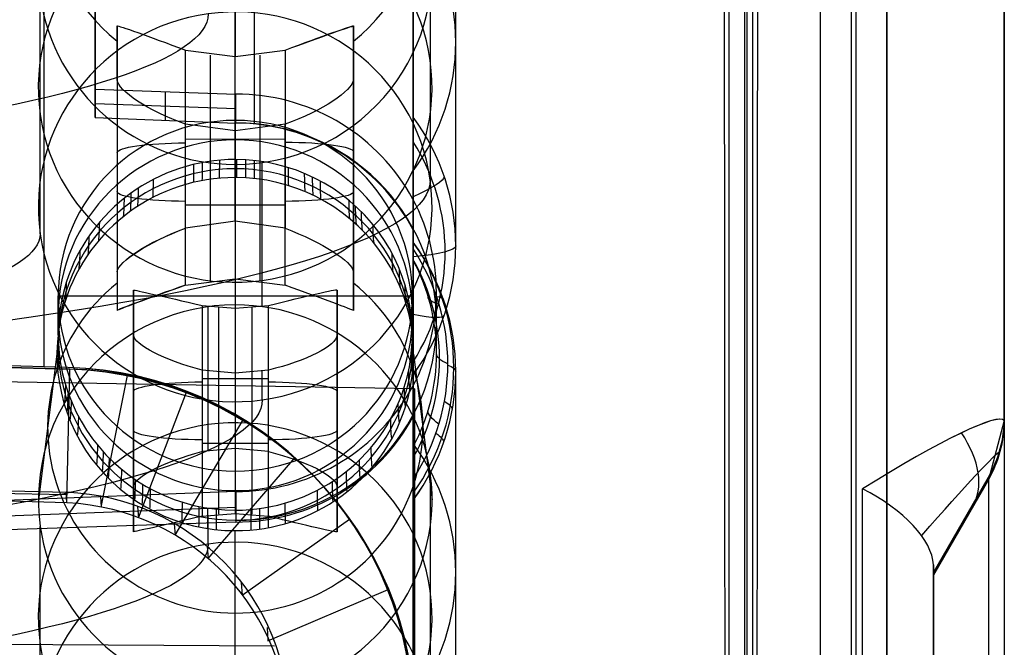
# Model space of a CAD drawing. Extents: x -15 to 7, y 1 to 148.
# Tile 53 of 194: x 3.18 to 7.35, y 115.62 to 118.27. Entities that reach past the tile are written whole.
import ezdxf

# ---------------------------------------------------------------- set-up
doc = ezdxf.new("R2010")
doc.units = 0
doc.layers.add('DEFAULT', color=7, linetype='CONTINUOUS')

msp = doc.modelspace()

# ---------------------------------------------------------------- linework, layer by layer
at = {"layer": 'DEFAULT', "color": 254}
for p, q in [((6.8479, 145.748, -5.3803), (6.8479, 113.9125, -0.9667)), ((6.2556, 145.6234, -6.3778), (6.2556, 114.1894, -2.0199)), ((6.6979, 145.589, -5.4592), (6.6979, 114.0038, -1.0803)), ((6.8479, 113.7752, -1.9572), (6.8479, 145.6106, -6.3708)), ((6.7188, 113.8793, -1.8707), (6.7188, 145.4994, -6.2544)), ((6.282, 114.7344, -1.0756), (6.282, 144.6203, -5.2189)), ((6.1819, 114.7201, -1.1796), (6.1819, 144.6057, -5.3229)), ((7.345, 116.5846, -53.9884), (7.345, 139.9844, -53.9884)), ((3.2842, 116.8059, -107.1217), (3.2842, 139.6823, -102.2592)), ((6.5659, 139.5964, -102.1896), (6.5659, 114.9266, -107.4333)), ((7.345, 116.5785, -106.2646), (7.345, 139.4301, -101.4073)), ((6.2477, 114.1537, -2.3178), (6.2477, 136.9718, -5.4813)), ((4.845, 26.5854, -55.5486), (4.845, 135.6283, -55.5486)), ((4.845, 115.3038, -104.8425), (4.845, 134.9216, -100.6726)), ((4.845, 119.5763, -5.5102), (4.845, 117.8629, -17.8693)), ((5.0252, 117.3179, -17.7937), (5.0252, 119.0311, -5.4364)), ((4.9173, 118.6005, -9.3742), (4.9173, 117.5969, -16.6137)), ((3.5, 118.499, -2.9445), (3.5, 117.9813, -2.8727)), ((4.845, 116.7728, -17.7182), (4.845, 118.4858, -5.3626)), ((3.5, 117.9173, -3.3378), (3.5, 118.4449, -3.3378)), ((3.2681, 117.3688, -16.5939), (3.2681, 118.3741, -9.3428)), ((4.0927, 118.1185, -6.3312), (4.0927, 118.3565, -4.81)), ((4.0927, 118.3565, -4.81), (4.0927, 118.1185, -6.3312)), ((3.5927, 118.2487, -6.6594), (3.5927, 117.2076, -6.515)), ((3.5927, 118.0222, -8.0621), (3.5927, 118.2487, -6.6594)), ((4.5927, 117.2076, -6.515), (4.5927, 118.2487, -6.6594)), ((4.5927, 118.2487, -6.6594), (4.5927, 118.0222, -8.0621)), ((3.5, 118.1802, -3.7798), (3.5, 118.1802, -2.9003)), ((3.5927, 118.147, -7.2886), (3.5927, 117.1181, -7.2886)), ((3.8822, 117.3927, -6.238), (3.8822, 118.146, -6.3425)), ((3.8822, 118.146, -6.3425), (4.0927, 118.1185, -6.3312)), ((4.0927, 118.1185, -6.3312), (4.3032, 118.146, -6.3425)), ((4.3032, 118.146, -6.3425), (4.3032, 117.3927, -6.238)), ((4.5927, 117.1181, -7.2886), (4.5927, 118.147, -7.2886)), ((3.9874, 117.4147, -6.2374), (3.9874, 118.125, -6.3358)), ((4.0927, 117.4222, -6.2347), (4.0927, 118.1185, -6.3312)), ((4.198, 117.4147, -6.2374), (4.198, 118.125, -6.3358)), ((3.5927, 118.0222, -8.0621), (3.5927, 117.044, -7.9265)), ((4.5927, 118.0222, -8.0621), (4.5927, 117.044, -7.9265)), ((3.5, 117.9813, -2.8727), (4.0948, 117.96, -2.8645)), ((3.5, 117.8615, -3.7432), (3.5, 117.9813, -2.8727)), ((3.7974, 117.8494, -3.7497), (3.7974, 117.9706, -2.8686)), ((4.0948, 117.8373, -3.7561), (4.0948, 117.96, -2.8645)), ((3.5, 117.9208, -3.3119), (4.0948, 117.8988, -3.3089)), ((3.5, 117.8615, -3.7432), (4.0948, 117.8373, -3.7561)), ((4.0927, 117.6834, -4.1176), (4.0927, 117.8486, -2.9258)), ((4.0927, 117.8486, -2.9258), (4.0927, 116.3649, -2.7201)), ((4.0927, 117.8039, -8.342), (3.8822, 117.8324, -8.3385)), ((3.8822, 117.1515, -8.2441), (3.8822, 117.8324, -8.3385)), ((3.9874, 117.1716, -8.2506), (3.9874, 117.8112, -8.3393)), ((4.3032, 117.8324, -8.3385), (4.0927, 117.8039, -8.342)), ((4.0927, 117.6625, -9.2454), (4.0927, 117.8039, -8.342)), ((4.0927, 117.8039, -8.342), (4.0927, 117.178, -8.2552)), ((4.198, 117.1716, -8.2506), (4.198, 117.8112, -8.3393)), ((4.3032, 117.1515, -8.2441), (4.3032, 117.8324, -8.3385)), ((3.8822, 117.7691, -6.2902), (4.0927, 117.7701, -6.2829)), ((4.0927, 117.7701, -6.2829), (4.3032, 117.7691, -6.2902)), ((3.5927, 117.6464, -8.0101), (3.5927, 117.6464, -6.5759)), ((4.207, 117.0615, -13.6379), (4.207, 117.6703, -9.2464)), ((4.5927, 117.6464, -8.0101), (4.5927, 117.6464, -6.5759)), ((4.0927, 117.607, -4.7061), (4.0927, 117.4222, -6.2347)), ((3.8822, 117.4922, -8.2914), (4.0927, 117.4912, -8.2986)), ((4.0927, 117.4912, -8.2986), (4.3032, 117.4922, -8.2914)), ((4.0927, 117.4222, -6.2347), (3.8822, 117.3927, -6.238)), ((4.3032, 117.3927, -6.238), (4.0927, 117.4222, -6.2347)), ((4.845, 117.3859, -3.7245), (4.845, 117.2555, -4.6721)), ((4.845, 117.3048, -4.9823), (4.845, 117.3328, -5.1992)), ((4.845, 117.3328, -5.1992), (4.845, 115.6194, -17.5583)), ((4.845, 117.2555, -4.6721), (4.845, 117.3048, -4.9823)), ((3.5927, 117.2076, -6.515), (3.5927, 117.044, -7.9265)), ((3.8822, 117.1515, -8.2441), (4.0927, 117.178, -8.2552)), ((4.0927, 117.178, -8.2552), (4.0927, 117.0682, -9.163)), ((4.0927, 117.178, -8.2552), (4.3032, 117.1515, -8.2441)), ((4.5927, 117.044, -7.9265), (4.5927, 117.2076, -6.515)), ((3.3437, 117.1067, -2.8229), (4.8417, 117.1067, -2.8229)), ((3.3437, 116.9415, -4.0148), (3.3437, 117.1067, -2.8229)), ((3.6625, 116.9401, -15.3285), (3.6625, 117.1311, -13.9512)), ((3.6625, 117.1311, -13.9512), (3.6625, 116.2995, -13.8359)), ((4.5229, 117.1311, -13.9512), (4.5229, 116.9401, -15.3285)), ((4.5229, 116.2995, -13.8359), (4.5229, 117.1311, -13.9512)), ((4.8417, 116.9415, -4.0148), (4.8417, 117.1067, -2.8229)), ((4.9439, 116.8626, -4.6114), (4.9437, 117.1201, -2.7406)), ((3.952, 117.0654, -13.6394), (4.0927, 117.0543, -13.6329)), ((3.952, 117.0654, -13.6394), (3.952, 116.4474, -13.5537)), ((3.9784, 116.4516, -13.5533), (3.9784, 117.0604, -9.1619)), ((4.0223, 117.0569, -13.6357), (4.0223, 116.4567, -13.5525)), ((4.0927, 117.0543, -13.6329), (4.2334, 117.0654, -13.6394)), ((4.0927, 117.0543, -13.6329), (4.0927, 116.4599, -13.5505)), ((4.1631, 117.0569, -13.6357), (4.1631, 116.4567, -13.5525)), ((4.2334, 116.4474, -13.5537), (4.2334, 117.0654, -13.6394)), ((3.6625, 116.196, -14.5822), (3.6625, 117.0436, -14.5822)), ((4.5229, 116.196, -14.5822), (4.5229, 117.0436, -14.5822)), ((3.3843, 116.8033, -104.5629), (-1.5, 116.9312, -104.6664)), ((3.6625, 116.1085, -15.2132), (3.6625, 116.9401, -15.3285)), ((4.5229, 116.9401, -15.3285), (4.5229, 116.1085, -15.2132)), ((3.3843, 116.8033, -107.1196), (0, 116.8919, -107.1913)), ((3.3843, 116.8033, -105.8771), (0, 116.8919, -105.8771)), ((3.3385, 116.86, -4.6026), (3.2602, 116.2438, -9.0475)), ((4.8468, 116.86, -4.6026), (4.9252, 116.2438, -9.0475)), ((3.3843, 116.8033, -107.1196), (3.3843, 116.8033, -104.5629)), ((3.952, 116.7921, -15.6107), (3.952, 116.1741, -15.525)), ((4.0927, 116.7796, -15.6139), (3.952, 116.7921, -15.6107)), ((4.0223, 116.7829, -15.6119), (4.0223, 116.1827, -15.5287)), ((4.2334, 116.7921, -15.6107), (4.0927, 116.7796, -15.6139)), ((4.0927, 116.7796, -15.6139), (4.0927, 116.1853, -15.5315)), ((4.1631, 116.7829, -15.6119), (4.1631, 116.1827, -15.5287)), ((4.207, 116.6661, -16.4897), (4.207, 116.788, -15.611)), ((4.2334, 116.1741, -15.525), (4.2334, 116.7921, -15.6107)), ((5.0252, 115.0743, -17.4827), (5.0252, 116.7875, -5.1254)), ((3.952, 116.7562, -13.5965), (4.0927, 116.7569, -13.5916)), ((4.0927, 116.7569, -13.5916), (4.2334, 116.7562, -13.5965)), ((3.6625, 116.6198, -15.2841), (3.6625, 116.6198, -13.8803)), ((4.5229, 116.6198, -15.2841), (4.5229, 116.6198, -13.8803)), ((4.845, 116.4691, -4.5539), (4.845, 116.5957, -3.6354)), ((7.345, 116.5785, -55.0417), (7.278, 116.3285, -55.0417)), ((7.345, 116.5785, -55.0417), (7.345, 116.5785, -106.2646)), ((3.952, 116.4833, -15.5679), (4.0927, 116.4827, -15.5727)), ((4.0927, 116.4827, -15.5727), (4.2334, 116.4833, -15.5679)), ((4.845, 116.332, -4.8454), (4.845, 116.4691, -4.5539)), ((4.0927, 116.4599, -13.5505), (3.952, 116.4474, -13.5537)), ((4.2334, 116.4474, -13.5537), (4.0927, 116.4599, -13.5505)), ((4.0927, 116.3649, -2.7201), (4.0927, 116.1996, -3.9119)), ((4.9173, 116.357, -9.0632), (4.9173, 115.3533, -16.3026)), ((4.845, 116.2422, -5.0516), (4.845, 116.332, -4.8454)), ((7.045, 115.9363, -54.4143), (7.278, 116.3399, -54.4143)), ((7.045, 115.9249, -55.0343), (7.278, 116.3285, -55.0417)), ((7.278, 116.3285, -80.8418), (7.045, 115.9249, -80.8418)), ((7.278, 116.3285, -55.0417), (7.278, 116.3285, -106.2646)), ((4.0948, 116.2781, -2.6313), (-0.9789, 116.0846, -2.6492)), ((3.6625, 116.2995, -13.8359), (3.6625, 116.1085, -15.2132)), ((4.0948, 116.2781, -2.6313), (4.0948, 116.1495, -3.566)), ((4.5229, 116.1085, -15.2132), (4.5229, 116.2995, -13.8359)), ((6.745, 114.3991, -107.5197), (6.745, 116.2894, -107.1179)), ((4.845, 114.5293, -17.4071), (4.845, 116.2422, -5.0516)), ((-0.9789, 116.0247, -3.0843), (4.0948, 116.2122, -3.1101)), ((3.952, 116.1741, -15.525), (4.0927, 116.1853, -15.5315)), ((3.9784, 116.056, -16.4068), (3.9784, 116.178, -15.5265)), ((4.0927, 116.1853, -15.5315), (4.2334, 116.1741, -15.525)), ((4.0948, 116.1495, -3.566), (-0.9788, 115.9794, -3.4135)), ((3.2681, 115.1253, -16.2829), (3.2681, 116.1305, -9.0318)), ((4.0927, 115.419, -8.9343), (4.0927, 116.113, -4.499)), ((7.1615, 116.1267, -106.5501), (7.1615, 116.1267, -55.038)), ((7.045, 115.9683, -106.7902), (7.045, 114.1158, -107.184)), ((7.045, 115.9249, -106.6493), (7.045, 115.9683, -106.7902)), ((7.045, 115.9249, -106.6493), (7.045, 115.9249, -55.0343)), ((7.045, 87.8847, -67.3442), (7.045, 115.9249, -67.3442))]:
    msp.add_line(p, q, dxfattribs=at)
at = {"layer": 'DEFAULT', "color": 7}
for p, q in [((3.3896, 116.7966, -106.882), (-0.2497, 116.8919, -106.9591)), ((1.0003, 116.8592, -103.9118), (3.3896, 116.7966, -103.9744)), ((4.8503, 116.7123, -91.8507), (1.0003, 116.7795, -91.8507)), ((3.3801, 116.2309, -106.9871), (3.3927, 116.7965, -106.8819)), ((3.3896, 116.7966, -103.9744), (3.3896, 116.7966, -106.882)), ((3.3927, 116.7965, -106.8819), (3.3896, 116.7966, -106.882)), ((3.5258, 116.2128, -106.987), (3.6374, 116.7694, -106.8812)), ((3.6836, 116.1668, -106.9926), (3.8859, 116.6982, -106.8897)), ((4.8503, 115.3923, -91.8507), (4.8503, 116.7123, -91.8507)), ((3.8384, 116.0933, -107.0041), (4.1255, 116.5813, -106.908)), ((3.9776, 115.9955, -107.0211), (4.3442, 116.4206, -106.9362)), ((-0.2497, 116.3702, -107.3022), (3.3778, 116.2752, -107.2253)), ((3.3784, 116.2646, -107.1685), (-0.2497, 116.3365, -107.1208)), ((3.3801, 116.2309, -106.9871), (-0.2497, 116.326, -107.0644)), ((3.3801, 116.2309, -106.9871), (3.3778, 116.2752, -107.2253)), ((3.5226, 116.2587, -107.225), (3.5258, 116.2128, -106.987)), ((3.6798, 116.2142, -107.2302), (3.6836, 116.1668, -106.9926)), ((3.8343, 116.1424, -107.2413), (3.8384, 116.0933, -107.0041)), ((4.1216, 115.8395, -107.0504), (4.5761, 116.1615, -106.9848)), ((3.9734, 116.0465, -107.258), (3.9776, 115.9955, -107.0211)), ((4.1179, 115.893, -107.2868), (4.1216, 115.8395, -107.0504)), ((4.2305, 115.6472, -107.0884), (4.7394, 115.8633, -107.0437)), ((4.2277, 115.7027, -107.3243), (4.2305, 115.6472, -107.0884)), ((-0.2497, 115.6509, -107.4551), (4.2589, 115.6263, -107.3397))]:
    msp.add_line(p, q, dxfattribs=at)
at = {"layer": 'DEFAULT', "color": 254, "extrusion": (1, 2.57381e-12, 1.50234e-11)}
msp.add_arc((61.766, -493.8639, 6.5659), 496.2411, 80.278902, 83.935395, dxfattribs=at)
at = {"layer": 'DEFAULT', "color": 254, "extrusion": (1, 0, 0)}
for centre, radius, start, end in [((61.766, -493.8639, 7.345), 495.4414, 80.278902, 83.935395), ((61.766, -493.8639, 4.1725), 493.3027, 83.407103, 83.473818)]:
    msp.add_arc(centre, radius, start, end, dxfattribs=at)
at = {"layer": 'DEFAULT', "color": 254, "extrusion": (0.999657, 0.003595, 0.025929)}
msp.add_arc((61.6622, -494.4376, 6.5616), 496.646, 80.377237, 83.85852, dxfattribs=at)
at = {"layer": 'DEFAULT', "color": 254, "extrusion": (0.999657, -0.003595, -0.025929)}
msp.add_arc((61.7415, -493.8771, 5.8953), 496.4181, 80.374756, 83.860878, dxfattribs=at)
at = {"layer": 'DEFAULT', "color": 254, "extrusion": (-1.44345e-14, 0.137324, 0.990526)}
for centre, start, end in [((-4.0927, -118.6499, 9.2338), 309.0583, 50.9417), ((-4.0927, -116.3849, 9.2338), 309.0583, 90), ((-4.0927, -116.3849, 9.2338), 90, 230.9417)]:
    msp.add_arc(centre, 0.7935, start, end, dxfattribs=at)
at = {"layer": 'DEFAULT', "color": 254, "extrusion": (-1.20287e-14, 0.137324, 0.990526)}
msp.add_arc((-4.0927, -118.6499, 9.2338), 0.7935, 129.0583, 230.9417, dxfattribs=at)
at = {"layer": 'DEFAULT', "color": 254, "extrusion": (-6.57616e-15, 0.990526, -0.137324)}
msp.add_arc((1.2073, -0.3132, 120.0903), 5.4143, 179.9914, 270.3988, dxfattribs=at)
at = {"layer": 'DEFAULT', "color": 254, "extrusion": (-0.007111, 0.137321, 0.990501)}
for centre, start, end in [((-10.1885, -118.2833, 3.3398), 184.957, 4.957), ((-10.1624, -118.2847, -0.3423), 184.957, 4.957), ((-10.1885, -118.2833, 3.3397), 4.957, 184.957), ((-10.1624, -118.2847, -0.3423), 4.957, 184.957), ((-10.0725, -116.0213, 3.3398), 184.957, 4.957), ((-10.0464, -116.0226, -0.3423), 184.957, 4.957), ((-10.0725, -116.0213, 3.3397), 4.957, 184.957)]:
    msp.add_arc(centre, 0.8325, start, end, dxfattribs=at)
at = {"layer": 'DEFAULT', "color": 254, "extrusion": (1, -1.08698e-12, -9.66455e-12)}
msp.add_arc((61.766, -493.8639, 4.845), 493.2851, 83.35511, 83.525903, dxfattribs=at)
at = {"layer": 'DEFAULT', "color": 254, "extrusion": (-2.5408e-14, 0.137324, 0.990526)}
msp.add_arc((-4.0948, -118.6499, 4.7617), 0.9303, 143.7404, 216.2596, dxfattribs=at)
at = {"layer": 'DEFAULT', "color": 254, "extrusion": (-0.000867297, 0.136835, 0.990593)}
for centre in [(-4.8436, -118.6253, 6.9384), (-4.8294, -116.3603, 6.9395)]:
    msp.add_arc(centre, 0.8325, 89.6412, 187.5339, dxfattribs=at)
at = {"layer": 'DEFAULT', "color": 254, "extrusion": (0.000627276, 0.136406, 0.990653)}
for centre in [(-3.5478, -118.6737, 6.8935), (-3.5581, -116.4088, 6.8956)]:
    msp.add_arc(centre, 0.8325, 8.1533, 90.2603, dxfattribs=at)
at = {"layer": 'DEFAULT', "color": 254, "extrusion": (1, -2.9374e-10, -2.54975e-09)}
msp.add_arc((61.766, -493.864, 3.5), 493.3204, 83.410055, 83.470773, dxfattribs=at)
at = {"layer": 'DEFAULT', "color": 254, "extrusion": (1.42195e-14, 0.990526, -0.137324)}
msp.add_arc((1.2073, -0.3132, 119.4745), 5.1857, 180.009, 270.4164, dxfattribs=at)
at = {"layer": 'DEFAULT', "color": 254, "extrusion": (0.354228, 0.934935, -0.020482)}
msp.add_arc((38.2091, -4.3768, 111.9639), 0.3273, 1.6979, 86.4953, dxfattribs=at)
at = {"layer": 'DEFAULT', "color": 254, "extrusion": (-0.354226, 0.934935, -0.02048)}
msp.add_arc((-45.8632, -4.4364, 109.0645), 0.3273, 93.5048, 178.3021, dxfattribs=at)
at = {"layer": 'DEFAULT', "color": 254, "extrusion": (-0.344597, 0.938693, -0.010464)}
msp.add_arc((-44.7332, -5.5251, 109.4863), 0.3287, 93.7182, 178.0703, dxfattribs=at)
at = {"layer": 'DEFAULT', "color": 254, "extrusion": (0.3357, 0.902913, -0.26843)}
msp.add_arc((37.434, 22.3083, 109.9339), 0.3309, 268.3419, 352.3875, dxfattribs=at)
at = {"layer": 'DEFAULT', "color": 254, "extrusion": (-0.336013, 0.902897, -0.268091)}
msp.add_arc((-45.1402, 21.5011, 107.18), 0.3308, 187.6106, 271.6695, dxfattribs=at)
at = {"layer": 'DEFAULT', "color": 254, "extrusion": (-0.008727, 0.137319, 0.990488)}
msp.add_arc((-11.5144, -115.8924, 13.3252), 0.849, 86.3962, 266.4004, dxfattribs=at)
at = {"layer": 'DEFAULT', "color": 254, "extrusion": (8.43624e-16, 0.137324, 0.990526)}
msp.add_arc((-4.0927, -116.3849, 13.2854), 0.749, 270, 90, dxfattribs=at)
at = {"layer": 'DEFAULT', "color": 254, "extrusion": (-1.26646e-14, 0.137324, 0.990526)}
msp.add_arc((-4.0927, -116.3849, 13.2854), 0.749, 90, 270, dxfattribs=at)
at = {"layer": 'DEFAULT', "color": 254, "extrusion": (1, -1.28706e-07, 1.78435e-08)}
msp.add_arc((117.3571, -17.5105, 4.845), 0.6201, 199.5648, 324.6491, dxfattribs=at)
at = {"layer": 'DEFAULT', "color": 254, "extrusion": (1.01142e-13, 0.137324, 0.990526)}
msp.add_arc((-4.0948, -118.6499, -1.5146), 0.9303, 143.7406, 216.2594, dxfattribs=at)
at = {"layer": 'DEFAULT', "color": 254, "extrusion": (1, -4.5151e-07, -2.31056e-06)}
msp.add_arc((117.3571, -17.5105, 4.845), 0.6201, 199.5646, 324.6493, dxfattribs=at)
at = {"layer": 'DEFAULT', "color": 254, "extrusion": (-7.19126e-05, 0.136365, 0.990659)}
msp.add_arc((-4.1565, -116.3976, 12.3516), 0.849, 89.9701, 269.9701, dxfattribs=at)
at = {"layer": 'DEFAULT', "color": 254, "extrusion": (0.026004, 0.112885, 0.993268)}
msp.add_arc((22.2724, -114.5764, 9.6777), 0.8499, 220.7963, 282.8465, dxfattribs=at)
at = {"layer": 'DEFAULT', "color": 254, "extrusion": (0, 0.137324, 0.990526)}
msp.add_arc((-4.0927, -116.3849, 12.6838), 0.749, 270, 90, dxfattribs=at)
at = {"layer": 'DEFAULT', "color": 254, "extrusion": (-1.42109e-14, 0.137324, 0.990526)}
msp.add_arc((-4.0927, -116.3849, 12.6838), 0.749, 90, 270, dxfattribs=at)
at = {"layer": 'DEFAULT', "color": 254, "extrusion": (-6.86462e-14, 0.137324, 0.990526)}
msp.add_arc((-4.0927, -116.3849, 11.7855), 0.7503, 162.6494, 342.6494, dxfattribs=at)
at = {"layer": 'DEFAULT', "color": 254, "extrusion": (-2.22045e-15, 0.990526, -0.137324)}
for centre, start, end in [((-3.8927, 9.6421, 117.5016), 0, 88), ((-3.8927, 8.2216, 117.5318), 272, 0), ((-3.9625, 2.266, 117.5035), 0, 88), ((-3.9625, 0.8754, 117.5314), 272, 0)]:
    msp.add_arc(centre, 0.3, start, end, dxfattribs=at)
at = {"layer": 'DEFAULT', "color": 254, "extrusion": (-2.66454e-15, 0.990526, -0.137324)}
for centre, start, end in [((-4.2927, 9.6421, 117.5048), 92, 180), ((-4.2927, 8.2216, 117.5318), 180, 268), ((-4.2229, 2.266, 117.5035), 92, 180), ((-4.2229, 0.8754, 117.5314), 180, 268)]:
    msp.add_arc(centre, 0.3, start, end, dxfattribs=at)
at = {"layer": 'DEFAULT', "color": 254, "extrusion": (1.36143e-13, 0.137324, 0.990526)}
msp.add_arc((-4.0971, -118.65, -1.6988), 0.8831, 147.8799, 212.1174, dxfattribs=at)
at = {"layer": 'DEFAULT', "color": 254, "extrusion": (2.0424e-08, 0.137324, 0.990526)}
msp.add_arc((-4.0927, -116.3849, 12.0821), 0.749, 270, 342.6494, dxfattribs=at)
at = {"layer": 'DEFAULT', "color": 254, "extrusion": (0.995945, 0.089116, -0.012355)}
msp.add_arc((150.5338, -8.5882, 14.5471), 34, 172.13856, 173.13856, dxfattribs=at)
at = {"layer": 'DEFAULT', "color": 254, "extrusion": (-2.01206e-08, 0.137324, 0.990526)}
msp.add_arc((-4.0927, -116.3849, 12.0821), 0.749, 162.6487, 270.0007, dxfattribs=at)
at = {"layer": 'DEFAULT', "color": 254, "extrusion": (0.99997, -0.007669, 0.001063)}
msp.add_arc((151.3892, -8.7899, 3.1914), 34, 172.10718, 173.10719, dxfattribs=at)
at = {"layer": 'DEFAULT', "color": 254, "extrusion": (0.998379, -0.056374, 0.007816)}
msp.add_arc((151.4071, -8.7594, -2.5378), 34, 172.11958, 173.11958, dxfattribs=at)
at = {"layer": 'DEFAULT', "color": 254, "extrusion": (0.994346, -0.105187, 0.014583)}
msp.add_arc((151.1466, -8.6397, -8.2897), 34, 172.15102, 173.15102, dxfattribs=at)
at = {"layer": 'DEFAULT', "color": 254, "extrusion": (0.959201, 0.280046, -0.038825)}
msp.add_arc((145.5538, -7.1674, 36.8305), 34, 172.42516, 173.42516, dxfattribs=at)
at = {"layer": 'DEFAULT', "color": 254, "extrusion": (0.972002, 0.232745, -0.032267)}
msp.add_arc((147.2113, -7.6463, 31.3252), 34, 172.32527, 173.32527, dxfattribs=at)
at = {"layer": 'DEFAULT', "color": 254, "extrusion": (0.982389, 0.185077, -0.025659)}
msp.add_arc((148.5933, -8.0441, 25.7668), 34, 172.24425, 173.24425, dxfattribs=at)
at = {"layer": 'DEFAULT', "color": 254, "extrusion": (0.954656, -0.29489, 0.040883)}
msp.add_arc((147.3888, -7.3196, -30.7419), 34, 172.46064, 173.46064, dxfattribs=at)
at = {"layer": 'DEFAULT', "color": 254, "extrusion": (-1.2527e-10, 0.990526, -0.137324)}
msp.add_arc((1.2073, -0.3132, 118.7642), 6.1246, 179.94515, 270.35255, dxfattribs=at)
at = {"layer": 'DEFAULT', "color": 254, "extrusion": (-7.63138e-09, 0.137325, 0.990526)}
msp.add_arc((-4.0927, -116.3849, 11.4888), 0.7542, 270, 342.6494, dxfattribs=at)
at = {"layer": 'DEFAULT', "color": 254, "extrusion": (0.885845, 0.459585, -0.063716)}
msp.add_arc((136.4081, -4.5796, 57.6259), 34, 172.99847, 173.99847, dxfattribs=at)
at = {"layer": 'DEFAULT', "color": 254, "extrusion": (1.31901e-08, 0.137325, 0.990526)}
msp.add_arc((-4.0927, -116.3849, 11.4888), 0.7541, 162.6488, 270.0007, dxfattribs=at)
at = {"layer": 'DEFAULT', "color": 254, "extrusion": (0.920856, -0.386209, 0.053543)}
msp.add_arc((143.8931, -6.1899, -41.6101), 34, 172.72466, 173.72467, dxfattribs=at)
at = {"layer": 'DEFAULT', "color": 254, "extrusion": (0.90046, -0.430818, 0.059728)}
msp.add_arc((141.7371, -5.5182, -46.935), 34, 172.88413, 173.88413, dxfattribs=at)
at = {"layer": 'DEFAULT', "color": 254, "extrusion": (0.877997, -0.474131, 0.065732)}
msp.add_arc((139.3359, -4.7891, -52.1161), 34, 173.05989, 174.05989, dxfattribs=at)
at = {"layer": 'DEFAULT', "color": 254, "extrusion": (-0.318867, 0.93882, -0.130156)}
msp.add_arc((-42.136, -3.3787, 111.1494), 0.4, 182.5312, 231.6901, dxfattribs=at)
at = {"layer": 'DEFAULT', "color": 254, "extrusion": (0.836037, 0.543476, -0.075346)}
msp.add_arc((130.3333, -2.9434, 67.279), 34, 173.38856, 174.38856, dxfattribs=at)
at = {"layer": 'DEFAULT', "color": 254, "extrusion": (0.77799, 0.622325, -0.086278)}
msp.add_arc((123.3119, -1.148, 76.3061), 34, 173.84395, 174.84395, dxfattribs=at)
at = {"layer": 'DEFAULT', "color": 254, "extrusion": (0.807907, 0.583727, -0.080927)}
msp.add_arc((126.9249, -2.0587, 71.8933), 34, 173.60914, 174.60914, dxfattribs=at)
at = {"layer": 'DEFAULT', "color": 254, "extrusion": (0.768158, -0.634194, 0.087923)}
msp.add_arc((127.3381, -1.4105, -71.3728), 34, 173.92115, 174.92115, dxfattribs=at)
at = {"layer": 'DEFAULT', "color": 254, "extrusion": (0.735688, -0.670904, 0.093013)}
msp.add_arc((123.7344, -0.4753, -75.819), 34, 174.17631, 175.17631, dxfattribs=at)
at = {"layer": 'DEFAULT', "color": 254, "extrusion": (-0.701325, 0.706088, -0.097891)}
msp.add_arc((-119.8994, 0.4813, 80.0937), 34, 4.55342, 5.55342, dxfattribs=at)
at = {"layer": 'DEFAULT', "color": 254, "extrusion": (0.640956, 0.760306, -0.105407)}
msp.add_arc((106.8577, 2.6343, 91.9577), 34, 174.92199, 175.92199, dxfattribs=at)
at = {"layer": 'DEFAULT', "color": 254, "extrusion": (-0.344597, 0.906136, -0.245299)}
msp.add_arc((-45.3462, 20.2012, 106.5661), 0.3287, 7.4792, 91.8313, dxfattribs=at)
at = {"layer": 'DEFAULT', "color": 254, "extrusion": (-0.354226, 0.905245, -0.234639)}
msp.add_arc((-46.3807, 18.9281, 106.3577), 0.3273, 7.3884, 92.1857, dxfattribs=at)
at = {"layer": 'DEFAULT', "color": 254, "extrusion": (0.354228, 0.905245, -0.234637)}
msp.add_arc((38.7583, 19.6277, 109.2571), 0.3273, 87.8142, 172.6116, dxfattribs=at)
at = {"layer": 'DEFAULT', "color": 254, "extrusion": (-0.628165, 0.770709, -0.106849)}
msp.add_arc((-111.6719, 2.4027, 87.9859), 34, 3.97718, 4.97718, dxfattribs=at)
at = {"layer": 'DEFAULT', "color": 254, "extrusion": (1.7183e-10, 0.990526, -0.137324)}
msp.add_arc((1.2073, -0.3132, 118.5356), 4.4754, 180.0751, 270.4825, dxfattribs=at)
at = {"layer": 'DEFAULT', "color": 254, "extrusion": (0.562185, 0.819177, -0.113569)}
msp.add_arc((97.4403, 4.5243, 98.5525), 34, 175.54337, 176.54337, dxfattribs=at)
at = {"layer": 'DEFAULT', "color": 254, "extrusion": (8.55939e-05, 0.136838, 0.990594)}
msp.add_arc((-4.022, -116.3933, 11.0124), 0.9217, 144.4929, 215.5784, dxfattribs=at)
at = {"layer": 'DEFAULT', "color": 254, "extrusion": (1.0198e-05, 0.134155, 0.99096)}
msp.add_arc((-4.0859, -116.4197, 10.5887), 0.9304, 143.745, 216.2637, dxfattribs=at)
at = {"layer": 'DEFAULT', "color": 254, "extrusion": (9.92183e-06, 0.134155, 0.99096)}
msp.add_arc((-4.0862, -116.4197, 10.5887), 0.9304, 143.7453, 216.2631, dxfattribs=at)
at = {"layer": 'DEFAULT', "color": 254, "extrusion": (0.000291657, 0.990526, -0.137324)}
msp.add_arc((-4.5906, -1.5144, 118.6511), 0.4, 179.9977, 236.6589, dxfattribs=at)
at = {"layer": 'DEFAULT', "color": 254, "extrusion": (-0.00098358, 0.139375, 0.990239)}
msp.add_arc((-4.9201, -116.3315, 11.411), 0.8959, 146.3476, 212.8515, dxfattribs=at)
at = {"layer": 'DEFAULT', "color": 254, "extrusion": (0.478555, 0.869739, -0.120579)}
msp.add_arc((87.4613, 6.306, 104.1512), 34, 176.20423, 177.20423, dxfattribs=at)
at = {"layer": 'DEFAULT', "color": 254, "extrusion": (-0.464515, 0.877176, -0.12161)}
msp.add_arc((-93.0212, 6.1167, 101.1653), 34, 2.68472, 3.68472, dxfattribs=at)
at = {"layer": 'DEFAULT', "color": 254, "extrusion": (-0.375179, 0.918171, -0.127293)}
msp.add_arc((-82.7245, 7.7957, 106.3478), 34, 1.9775, 2.9775, dxfattribs=at)
at = {"layer": 'DEFAULT', "color": 254, "extrusion": (-0.007275, 0.143898, 0.989566)}
msp.add_arc((-9.9903, -115.9561, 12.0618), 0.8602, 147.6955, 206.5726, dxfattribs=at)
at = {"layer": 'DEFAULT', "color": 254, "extrusion": (-0.016451, 0.148629, 0.988756)}
msp.add_arc((-16.9266, -115.0914, 12.7283), 0.849, 145.8264, 201.6818, dxfattribs=at)
at = {"layer": 'DEFAULT', "color": 254, "extrusion": (-2.04705e-08, 0.137324, 0.990526)}
msp.add_arc((-4.0927, -116.3849, 12.0821), 0.749, 342.6491, 90.0001, dxfattribs=at)
at = {"layer": 'DEFAULT', "color": 254, "extrusion": (0.298218, 0.945455, -0.131076)}
for centre, start, end in [((65.9937, 9.364, 112.3097), 177.6325, 178.6325), ((-3.4449, 12.2349, 112.3097), 356.6325, 357.6325)]:
    msp.add_arc(centre, 34, start, end, dxfattribs=at)
at = {"layer": 'DEFAULT', "color": 254, "extrusion": (-0.328316, 0.944351, 0.020238)}
msp.add_arc((-42.1602, -10.125, 109.1907), 0.3318, 273.9303, 357.6949, dxfattribs=at)
at = {"layer": 'DEFAULT', "color": 254, "extrusion": (-0.335736, 0.941871, 0.012633)}
msp.add_arc((-43.0138, -9.2909, 108.9341), 0.3309, 273.7816, 357.8288, dxfattribs=at)
at = {"layer": 'DEFAULT', "color": 254, "extrusion": (-0.250234, 0.967759, -0.028717)}
msp.add_arc((-33.3852, -10.7247, 112.6236), 0.3159, 93.474, 179.3822, dxfattribs=at)
at = {"layer": 'DEFAULT', "color": 254, "extrusion": (0.3357, 0.941884, 0.012671)}
msp.add_arc((35.2993, -9.3299, 111.6832), 0.3309, 182.1719, 266.2176, dxfattribs=at)
at = {"layer": 'DEFAULT', "color": 254, "extrusion": (-0.282907, 0.95006, -0.131714)}
msp.add_arc((-72.0191, 9.2667, 110.4724), 34, 1.24608, 2.24608, dxfattribs=at)
at = {"layer": 'DEFAULT', "color": 254, "extrusion": (-4.33493e-13, 0.137324, 0.990526)}
msp.add_arc((-4.0927, -116.3849, 11.7855), 0.7503, 342.6494, 162.6494, dxfattribs=at)
at = {"layer": 'DEFAULT', "color": 254, "extrusion": (0.23003, 0.973143, -0.008823)}
msp.add_arc((23.0634, -12.9421, 114.9509), 0.3171, 0.8487, 86.3401, dxfattribs=at)
at = {"layer": 'DEFAULT', "color": 254, "extrusion": (-0.287274, 0.947763, -0.138634)}
msp.add_arc((-39.665, 10.6949, 110.221), 1, 344.7118, 2.2804, dxfattribs=at)
at = {"layer": 'DEFAULT', "color": 254, "extrusion": (-0.326963, 0.937977, -0.115297)}
msp.add_arc((-42.5375, 7.4596, 108.7952), 0.7, 165.0205, 182.6206, dxfattribs=at)
at = {"layer": 'DEFAULT', "color": 254, "extrusion": (0.000867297, 0.137814, 0.990458)}
msp.add_arc((-3.3611, -116.4047, 7.0616), 0.8325, 270.358, 8.2507, dxfattribs=at)
at = {"layer": 'DEFAULT', "color": 254, "extrusion": (-8.68734e-08, 0.137325, 0.990526)}
msp.add_arc((-4.0928, -116.3849, 11.4888), 0.7542, 342.6493, 89.9999, dxfattribs=at)
at = {"layer": 'DEFAULT', "color": 254, "extrusion": (-0.000627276, 0.138242, 0.990398)}
msp.add_arc((-4.6201, -116.3588, 7.1062), 0.8325, 187.6348, 269.7418, dxfattribs=at)
at = {"layer": 'DEFAULT', "color": 254, "extrusion": (-0.187729, 0.972915, -0.134883)}
msp.add_arc((-60.9115, 10.5009, 113.5474), 34, 0.49086, 1.49086, dxfattribs=at)
at = {"layer": 'DEFAULT', "color": 254, "extrusion": (0.106439, 0.984899, -0.136544)}
msp.add_arc((43.241, 11.4454, 116.1594), 34, 179.15458, 180.15458, dxfattribs=at)
at = {"layer": 'DEFAULT', "color": 254, "extrusion": (0.31869, 0.938879, -0.130164)}
msp.add_arc((33.3024, -2.9874, 113.7696), 0.4, 177.4702, 226.6778, dxfattribs=at)
at = {"layer": 'DEFAULT', "color": 254, "extrusion": (-0.090005, 0.986506, -0.136767)}
msp.add_arc((-49.4472, 11.4661, 115.5442), 34, 359.7149, 0.71491, dxfattribs=at)
at = {"layer": 'DEFAULT', "color": 254, "extrusion": (0.008624, 0.990489, -0.137319)}
msp.add_arc((31.6746, 12.0443, 116.4159), 34, 179.9315, 180.9315, dxfattribs=at)
at = {"layer": 'DEFAULT', "color": 254, "extrusion": (0.250234, 0.939072, -0.235641)}
msp.add_arc((26.2564, 11.9777, 114.3437), 0.3159, 269.4556, 355.3638, dxfattribs=at)
at = {"layer": 'DEFAULT', "color": 254, "extrusion": (-0.229916, 0.938837, -0.256366)}
msp.add_arc((-31.8929, 14.0521, 112.6775), 0.3171, 184.5599, 270.0497, dxfattribs=at)
at = {"layer": 'DEFAULT', "color": 254, "extrusion": (-0.089972, 0.986509, -0.136767)}
msp.add_arc((20.0493, 12.3332, 115.5447), 34, 180.71464, 181.71464, dxfattribs=at)
at = {"layer": 'DEFAULT', "color": 254, "extrusion": (0.105414, 0.985007, -0.136559)}
msp.add_arc((-26.3708, 12.4688, 116.1679), 34, 358.16272, 359.16272, dxfattribs=at)
at = {"layer": 'DEFAULT', "color": 254, "extrusion": (0.000676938, 0.989854, -0.142084)}
msp.add_arc((-5.8639, 12.0402, 116.3349), 1, 342.2029, 359.9905, dxfattribs=at)
at = {"layer": 'DEFAULT', "color": 254, "extrusion": (1, 1.20474e-10, -1.67368e-10)}
msp.add_arc((99.0842, -54.4141, 7.345), 17.5056, 357.94558, 73.54773, dxfattribs=at)
at = {"layer": 'DEFAULT', "color": 254, "extrusion": (-0.026177, -0.20784, 0.977812)}
for centre in [(-11.1002, 90.3241, -126.6079), (-11.1002, 89.7885, -129.1079)]:
    msp.add_arc(centre, 1.5081, 6.3572, 95.2433, dxfattribs=at)
at = {"layer": 'DEFAULT', "color": 254}
for centre, radius, start, end in [((3.345, 115.3038, -105.9719), 1.5, 0, 88.5), ((6.845, 116.5899, -54.4143), 0.5, 330, 359.9909), ((6.845, 116.5785, -106.2646), 0.5, 330, 360), ((6.845, 116.5785, -80.6531), 0.5, 330, 0)]:
    msp.add_arc(centre, radius, start, end, dxfattribs=at)
at = {"layer": 'DEFAULT', "color": 254, "extrusion": (0.000469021, 0.992456, -0.1226)}
msp.add_arc((-4.27, 9.2316, 116.5368), 0.7, 162.2003, 179.9963, dxfattribs=at)
at = {"layer": 'DEFAULT', "color": 7, "extrusion": (0.026177, 9.05581e-15, 0.999657)}
msp.add_arc((115.2969, -6.0712, -103.85), 1.5002, 270.0095, 358.5102, dxfattribs=at)
at = {"layer": 'DEFAULT', "color": 7}
msp.add_arc((3.3503, 115.2971, -105.5675), 1.5, 0, 88.5, dxfattribs=at)
at = {"layer": 'DEFAULT', "color": 7, "extrusion": (-0.026135, -0.207174, 0.977955)}
msp.add_arc((-11.1174, 89.9178, -128.8116), 1.5084, 6.3843, 95.1306, dxfattribs=at)
at = {"layer": 'DEFAULT', "color": 254, "extrusion": (0.202701, 0.969963, -0.134474)}
msp.add_arc((-14.8199, 12.5034, 114.7984), 34, 357.39029, 358.39029, dxfattribs=at)
at = {"layer": 'DEFAULT', "color": 254, "extrusion": (-0.281935, 0.950344, -0.131754)}
msp.add_arc((-2.461, 11.9952, 110.5097), 34, 182.23837, 183.23837, dxfattribs=at)
at = {"layer": 'DEFAULT', "color": 254, "extrusion": (2.02546e-08, 0.137324, 0.990526)}
msp.add_arc((-4.0927, -116.3849, 12.0821), 0.749, 90.0009, 162.6488, dxfattribs=at)
at = {"layer": 'DEFAULT', "color": 254, "extrusion": (-0.328715, 0.935482, -0.129693)}
msp.add_arc((-7.9161, 11.7339, 108.572), 34, 182.60929, 183.60929, dxfattribs=at)
at = {"layer": 'DEFAULT', "color": 7, "extrusion": (1, 0, -1.66951e-16)}
msp.add_arc((111.3923, -91.8507, 4.8503), 5.32, 270, 90, dxfattribs=at)
at = {"layer": 'DEFAULT', "color": 254, "extrusion": (1.37305e-15, 0.990526, -0.137324)}
msp.add_arc((1.2073, -0.3132, 117.8253), 5.4143, 179.9914, 270.3988, dxfattribs=at)
at = {"layer": 'DEFAULT', "color": 254, "extrusion": (-0.374975, 0.918252, -0.127304)}
msp.add_arc((-13.2967, 11.4072, 106.3582), 34, 182.97589, 183.97589, dxfattribs=at)
at = {"layer": 'DEFAULT', "color": 254, "extrusion": (5.40752e-08, 0.137325, 0.990526)}
msp.add_arc((-4.0926, -116.3849, 11.4888), 0.7542, 90.0002, 162.6496, dxfattribs=at)
at = {"layer": 'DEFAULT', "color": 254, "extrusion": (0.39083, 0.911742, -0.126402)}
msp.add_arc((7.6141, 11.6873, 108.7275), 34, 355.89853, 356.89853, dxfattribs=at)
at = {"layer": 'DEFAULT', "color": 254, "extrusion": (0.180243, 0.974252, -0.135444)}
msp.add_arc((16.9896, 10.5826, 115.2166), 0.7, 160.7472, 178.5683, dxfattribs=at)
at = {"layer": 'DEFAULT', "color": 254, "extrusion": (-0.46414, 0.87737, -0.121637)}
msp.add_arc((-23.6236, 10.587, 101.1898), 34, 183.68175, 184.68175, dxfattribs=at)
at = {"layer": 'DEFAULT', "color": 254, "extrusion": (0.026005, 0.110944, 0.993486)}
msp.add_arc((22.7123, -114.5092, 9.4498), 0.8486, 103.0636, 165.182, dxfattribs=at)
at = {"layer": 'DEFAULT', "color": 254, "extrusion": (1, 1.38492e-12, 1.27546e-11)}
msp.add_arc((61.766, -493.8639, 4.845), 493.2851, 83.618264, 83.797846, dxfattribs=at)
at = {"layer": 'DEFAULT', "color": 254, "extrusion": (0.288627, 0.948109, -0.133358)}
msp.add_arc((28.2689, 10.5725, 112.5953), 1, 339.8986, 357.7375, dxfattribs=at)
at = {"layer": 'DEFAULT', "color": 254, "extrusion": (-0.551972, 0.826836, 0.108024)}
msp.add_arc((-69.9442, -115.6737, 80.8579), 0.8915, 180.1568, 254.917, dxfattribs=at)
at = {"layer": 'DEFAULT', "color": 254, "extrusion": (-0.551962, 0.826844, 0.108014)}
msp.add_arc((-69.9404, -115.671, 80.86), 0.8941, 180.282, 254.7919, dxfattribs=at)
at = {"layer": 'DEFAULT', "color": 254, "extrusion": (1, 1.65725e-15, 6.6215e-15)}
msp.add_arc((99.0841, -54.4143, 7.278), 17.2558, 357.91629, 73.5776, dxfattribs=at)
at = {"layer": 'DEFAULT', "color": 254, "extrusion": (0.47946, 0.86925, -0.120511)}
msp.add_arc((18.2242, 10.8974, 104.0975), 34, 355.19707, 356.19707, dxfattribs=at)
at = {"layer": 'DEFAULT', "color": 254, "extrusion": (0.326928, 0.937184, -0.121675)}
msp.add_arc((34.3713, 8.5041, 111.4147), 0.7, 159.5648, 177.4071, dxfattribs=at)
at = {"layer": 'DEFAULT', "color": 254, "extrusion": (0.389121, 0.673977, 0.627965)}
msp.add_arc((52.3613, -148.3334, 14.2604), 0.5, 179.9999, 232.8805, dxfattribs=at)
at = {"layer": 'DEFAULT', "color": 254, "extrusion": (-0.627637, 0.771131, -0.106908)}
msp.add_arc((-42.3759, 8.4405, 88.0377), 34, 184.97302, 185.97302, dxfattribs=at)
at = {"layer": 'DEFAULT', "color": 254, "extrusion": (-1.95284e-14, 0.137324, 0.990526)}
msp.add_arc((-4.0948, -116.3849, 4.7617), 0.9303, 143.7404, 216.2596, dxfattribs=at)
at = {"layer": 'DEFAULT', "color": 254, "extrusion": (-0.665347, 0.739462, -0.102517)}
msp.add_arc((-46.6591, 7.8295, 84.1623), 34, 185.27018, 186.27018, dxfattribs=at)
at = {"layer": 'DEFAULT', "color": 254, "extrusion": (-0.250234, 0.939072, -0.235641)}
msp.add_arc((-33.7991, 12.7869, 111.5574), 0.3159, 4.6362, 90.5444, dxfattribs=at)
at = {"layer": 'DEFAULT', "color": 254, "extrusion": (0.230081, 0.938842, -0.256199)}
msp.add_arc((23.6055, 15.8159, 113.7722), 0.3171, 89.9467, 175.4388, dxfattribs=at)
at = {"layer": 'DEFAULT', "color": 254, "extrusion": (0.640982, 0.760285, -0.105404)}
msp.add_arc((37.6356, 8.7853, 91.9553), 34, 353.92179, 354.92179, dxfattribs=at)
at = {"layer": 'DEFAULT', "color": 254, "extrusion": (0.761675, -0.647213, -0.031088)}
msp.add_arc((92.6811, -108.3389, -66.4823), 0.8046, 293.1945, 356.806, dxfattribs=at)
at = {"layer": 'DEFAULT', "color": 254, "extrusion": (-0.701283, 0.70613, -0.097896)}
msp.add_arc((-50.7229, 7.2076, 80.0987), 34, 185.55309, 186.55309, dxfattribs=at)
at = {"layer": 'DEFAULT', "color": 254, "extrusion": (0.713513, 0.694005, -0.096215)}
msp.add_arc((46.3944, 7.5518, 84.4644), 34, 353.35069, 354.35069, dxfattribs=at)
at = {"layer": 'DEFAULT', "color": 254, "extrusion": (0.76758, -0.634881, 0.088019)}
msp.add_arc((58.1663, 5.9606, -71.4559), 34, 352.9257, 353.9257, dxfattribs=at)
at = {"layer": 'DEFAULT', "color": 254, "extrusion": (0.778626, 0.621544, -0.086169)}
msp.add_arc((54.2921, 6.2917, 76.2168), 34, 352.83895, 353.83895, dxfattribs=at)
at = {"layer": 'DEFAULT', "color": 254, "extrusion": (0.826516, -0.557581, 0.077302)}
msp.add_arc((64.7098, 4.7464, -62.132), 34, 352.4632, 353.4632, dxfattribs=at)
at = {"layer": 'DEFAULT', "color": 254, "extrusion": (0.8532, -0.516642, 0.071626)}
msp.add_arc((67.643, 4.1652, -57.2125), 34, 352.25407, 353.25407, dxfattribs=at)
at = {"layer": 'DEFAULT', "color": 254, "extrusion": (0.836157, 0.543294, -0.075321)}
msp.add_arc((61.3123, 5.0556, 67.2581), 34, 352.38762, 353.38762, dxfattribs=at)
at = {"layer": 'DEFAULT', "color": 254, "extrusion": (0.866025, -0.5, -5.28767e-12)}
msp.add_arc((103.8403, -106.0825, -51.8613), 0.5719, 277.6504, 341.4348, dxfattribs=at)
at = {"layer": 'DEFAULT', "color": 7, "extrusion": (-0.026177, -0.20784, 0.977812)}
for centre, radius, start, end in [((-11.0939, 89.784, -129.1014), 0.9748, 6.0166, 94.9712), ((-11.0945, 89.7833, -128.8593), 0.9819, 5.5639, 94.4497)]:
    msp.add_arc(centre, radius, start, end, dxfattribs=at)
at = {"layer": 'DEFAULT', "color": 254, "extrusion": (0.877939, -0.474236, 0.065747)}
msp.add_arc((70.3408, 3.6098, -52.1288), 34, 352.06035, 353.06035, dxfattribs=at)
at = {"layer": 'DEFAULT', "color": 254, "extrusion": (0.886042, 0.459213, -0.063664)}
msp.add_arc((67.4527, 3.8872, 57.583), 34, 351.99693, 352.99693, dxfattribs=at)
at = {"layer": 'DEFAULT', "color": 254, "extrusion": (0.330094, 0.807433, 0.488969)}
msp.add_arc((37.8407, -146.8376, 43.7451), 0.4892, 192.6658, 260.8145, dxfattribs=at)
at = {"layer": 'DEFAULT', "color": 254, "extrusion": (0.954339, -0.295894, 0.041022)}
msp.add_arc((78.4592, 1.8067, -30.8612), 34, 351.46311, 352.46311, dxfattribs=at)
at = {"layer": 'DEFAULT', "color": 254, "extrusion": (0.959393, 0.279401, -0.038736)}
msp.add_arc((76.6871, 1.9886, 36.7556), 34, 351.42367, 352.42366, dxfattribs=at)
at = {"layer": 'DEFAULT', "color": 254, "extrusion": (0.979036, -0.201758, 0.027971)}
msp.add_arc((80.9276, 1.2085, -19.6993), 34, 351.2704, 352.2704, dxfattribs=at)
at = {"layer": 'DEFAULT', "color": 254, "extrusion": (0.987906, -0.153582, 0.021292)}
msp.add_arc((81.7546, 0.9977, -14.0024), 34, 351.20123, 352.20122, dxfattribs=at)
at = {"layer": 'DEFAULT', "color": 254, "extrusion": (0.994333, -0.105307, 0.014599)}
msp.add_arc((82.2987, 0.8514, -8.3038), 34, 351.15113, 352.15112, dxfattribs=at)
at = {"layer": 'DEFAULT', "color": 254, "extrusion": (0.996025, 0.088225, -0.012231)}
msp.add_arc((81.702, 0.9148, 14.4427), 34, 351.13793, 352.13793, dxfattribs=at)
at = {"layer": 'DEFAULT', "color": 254, "extrusion": (0.990429, 0.136716, -0.018954)}
msp.add_arc((80.8575, 1.0929, 20.1174), 34, 351.18156, 352.18156, dxfattribs=at)
at = {"layer": 'DEFAULT', "color": 254, "extrusion": (0.9824, 0.185019, -0.025651)}
msp.add_arc((79.7326, 1.3343, 25.76), 34, 351.24416, 352.24416, dxfattribs=at)
at = {"layer": 'DEFAULT', "color": 254, "extrusion": (1, 9.41898e-17, 4.91054e-16)}
msp.add_arc((99.0841, -54.4143, 7.045), 16.8522, 357.89149, 73.62729, dxfattribs=at)
at = {"layer": 'DEFAULT', "color": 254, "extrusion": (-0.229972, 0.973158, -0.008766)}
msp.add_arc((-30.5841, -14.2248, 112.283), 0.3171, 273.6603, 359.1509, dxfattribs=at)
at = {"layer": 'DEFAULT', "color": 254, "extrusion": (0.250234, 0.967759, -0.028717)}
msp.add_arc((25.0032, -11.9429, 113.9338), 0.3159, 180.6178, 266.526, dxfattribs=at)
at = {"layer": 'DEFAULT', "color": 254, "extrusion": (3.3087e-15, 0.990526, -0.137324)}
msp.add_arc((1.2073, -0.3132, 117.2095), 5.1857, 180.009, 270.4164, dxfattribs=at)
at = {"layer": 'DEFAULT', "color": 254, "extrusion": (1, -4.51511e-07, -2.31056e-06)}
msp.add_arc((115.1136, -17.1995, 4.845), 0.6201, 199.5646, 324.6493, dxfattribs=at)

doc.saveas('drawing.dxf')
